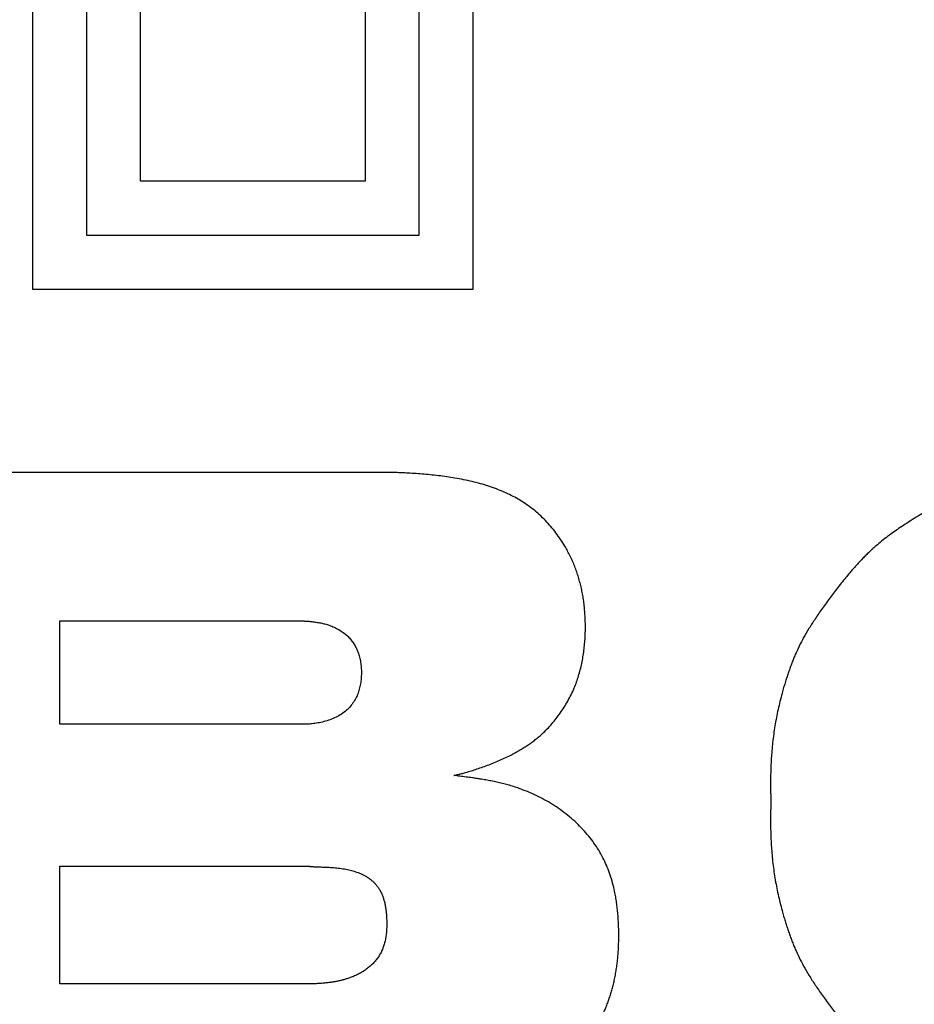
# Model space of a CAD drawing. Header units: inches. Extents: x 24 to 1128, y -69 to 748.
# Tile 199 of 256: x 182.42 to 185.5, y 390.76 to 394.16. Entities that reach past the tile are written whole.
import ezdxf

# ---------------------------------------------------------------- set-up
doc = ezdxf.new("R2010")
doc.units = ezdxf.units.IN
doc.header["$LTSCALE"] = 32
doc.header["$MEASUREMENT"] = 0
doc.layers.add('Visible (ANSI)', color=7, linetype='Continuous', lineweight=30)

msp = doc.modelspace()

# ---------------------------------------------------------------- linework, layer by layer
at = {"layer": 'Visible (ANSI)'}
for p, q in [((182.46471, 397.25997), (182.46471, 393.22957)), ((182.65071, 397.07397), (182.65071, 393.41557)), ((182.83671, 393.60157), (182.83671, 396.88797)), ((183.61103, 394.81592), (183.61103, 393.60157)), ((183.79703, 393.41557), (183.79703, 394.62992)), ((183.98303, 393.22957), (183.98303, 394.44392)), ((183.61103, 393.60157), (182.83671, 393.60157)), ((182.65071, 393.41557), (183.79703, 393.41557)), ((182.46471, 393.22957), (183.98303, 393.22957)), ((183.65388, 392.59818), (181.74264, 392.59818)), ((182.55869, 391.72987), (182.55869, 392.08633)), ((182.55869, 392.08633), (183.39097, 392.08633)), ((183.39097, 391.72987), (182.55869, 391.72987)), ((182.55869, 390.83495), (182.55869, 391.24038)), ((182.55869, 391.24038), (183.41904, 391.24038)), ((183.41904, 390.83495), (182.55869, 390.83495))]:
    msp.add_line(p, q, dxfattribs=at)
for points, knots in [([(186.50466, 392.68119), (186.37556, 392.68316), (186.12047, 392.6564), (185.83548, 392.65064), (185.44529, 392.40454), (185.33019, 392.32647), (185.13134, 392.06296), (185.06306, 391.91225), (184.99708, 391.67796), (185.0091, 391.51661), (185.00826, 391.46249)], [0, 0, 0, 0, 0, 0.2758219, 0.3870764, 0.4983173, 0.6008092, 0.6965979, 0.7926205, 1, 1, 1, 1, 1]), ([(183.91616, 391.55357), (183.96616, 391.5637), (184.13777, 391.61564), (184.25555, 391.705), (184.35791, 391.88898), (184.37775, 392.06531), (184.35955, 392.2281), (184.29185, 392.37615), (184.13381, 392.54412), (183.92487, 392.59346), (183.72422, 392.59844), (183.65388, 392.59818)], [0, 0, 0, 0, 0, 0.2113276, 0.3015834, 0.3916894, 0.4831149, 0.5751224, 0.6674241, 0.7630456, 1, 1, 1, 1, 1]), ([(183.39097, 392.08633), (183.4364, 392.08503), (183.50936, 392.07619), (183.58529, 392.02445), (183.61169, 391.86713), (183.56533, 391.7266), (183.40527, 391.72977), (183.39097, 391.72987)], [-1, -1, -1, -1, -1, -0.6666231, -0.5239736, -0.3706815, 0, 0, 0, 0, 0]), ([(183.46173, 390.32019), (183.50219, 390.32105), (183.69706, 390.32558), (183.81945, 390.34079), (183.99758, 390.37551), (184.12595, 390.41929), (184.22967, 390.47997), (184.35725, 390.59389), (184.39634, 390.66141), (184.45804, 390.77857), (184.48617, 390.91547), (184.48773, 391.06786), (184.46423, 391.22288), (184.35101, 391.41795), (184.15335, 391.53147), (184.00578, 391.54141), (183.91616, 391.55357)], [0, 0, 0, 0, 0, 0.1521805, 0.2140147, 0.2736983, 0.3350123, 0.3938661, 0.4517413, 0.5099642, 0.5682595, 0.6306154, 0.6955855, 0.7627336, 0.8311175, 1, 1, 1, 1, 1]), ([(185.00826, 391.46249), (185.0091, 391.40837), (184.99708, 391.24703), (185.06306, 391.01273), (185.13134, 390.86202), (185.33019, 390.59851), (185.44529, 390.52044), (185.83548, 390.27434), (186.12047, 390.26858), (186.37556, 390.24183), (186.50466, 390.2438)], [0, 0, 0, 0, 0, 0.2073795, 0.3034021, 0.3991908, 0.5016827, 0.6129236, 0.7241781, 1, 1, 1, 1, 1]), ([(183.41904, 391.24038), (183.44551, 391.23688), (183.53558, 391.24077), (183.61824, 391.21875), (183.68025, 391.14445), (183.6897, 391.03591), (183.67459, 390.90742), (183.5725, 390.84333), (183.47886, 390.83642), (183.41904, 390.83495)], [-1, -1, -1, -1, -1, -0.7463355, -0.6376461, -0.5280321, -0.4153706, -0.2973598, 0, 0, 0, 0, 0])]:
    msp.add_open_spline(points, degree=4, knots=knots, dxfattribs=at)

doc.saveas('drawing.dxf')
